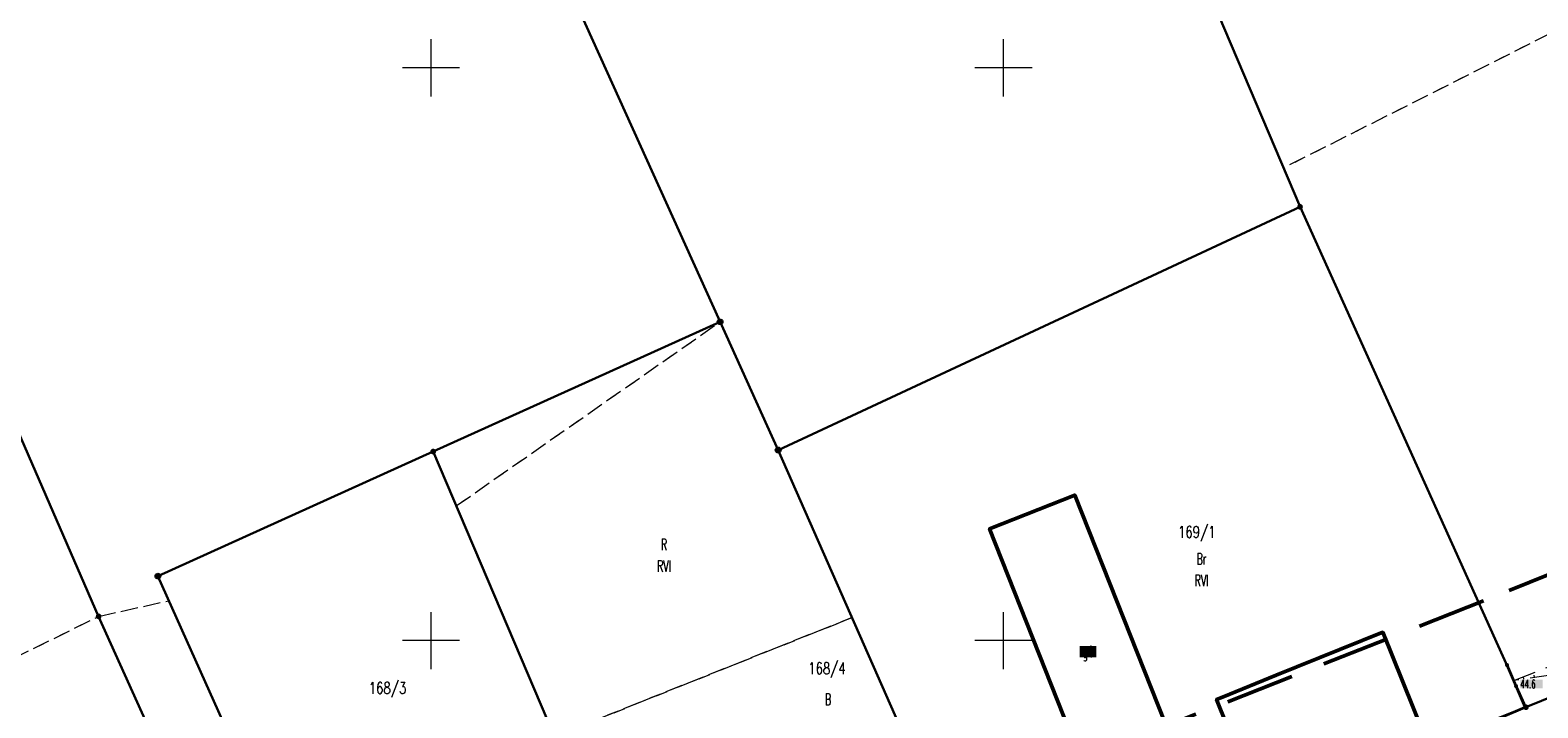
# Model space of a CAD drawing. Header units: millimetres. Extents: x 5507581 to 5508583, y 5765457 to 5766184.
# Tile 53 of 59: x 5508265 to 5508397, y 5765894 to 5765953. Entities that reach past the tile are written whole.
import ezdxf
from ezdxf.enums import TextEntityAlignment as Align

# ---------------------------------------------------------------- set-up
doc = ezdxf.new("R2010")
doc.units = ezdxf.units.MM
for name, pattern in [('PRZER1-1', [2, 1, -1]), ('PRZER2-1', [3, 2, -1]), ('PRZER3-1', [2, 1.5, -0.5]), ('Przerywana 42 __ __ __ __ __ __ __ __ __ __', [3, 2, -1])]:
    doc.linetypes.add(name, pattern=pattern)
doc.layers.get('0').update_dxf_attribs({"lineweight": 18})
for name, color, linetype, lineweight in [('EGDE', 122, 'Continuous', 18), ('EGDE_O', 7, 'Continuous', 18), ('EGPG', 7, 'Continuous', 18), ('OTBU', 7, 'Continuous', 50), ('OTBU_O', 7, 'Continuous', 50), ('OTOO', 7, 'Continuous', 35), ('OTRK', 7, 'Continuous', 18), ('OTRN', 7, 'Continuous', 13), ('OTRN_O', 7, 'Continuous', 13), ('Ramka sekcyjna', 7, 'Continuous', 18), ('ZAKRES', 24, 'Przerywana 42 __ __ __ __ __ __ __ __ __ __', 50)]:
    doc.layers.add(name, color=color, linetype=linetype, lineweight=lineweight)
for name, color, linetype, lineweight, true_color in [('EGKK', 7, 'Continuous', 18, 0x24bc24), ('EGKK_O', 7, 'Continuous', 18, 0x24bc24), ('EGUG', 7, 'Continuous', 18, 0x008000), ('EGUG_O', 7, 'Continuous', 18, 0x008000)]:
    doc.layers.add(name, color=color, linetype=linetype, lineweight=lineweight, true_color=true_color)
doc.styles.add('opisy', font='romans.shx', dxfattribs={"width": 0.6})

# ---------------------------------------------------------------- blocks, each defined once
blk = doc.blocks.new('D_GSPWPN1')
blk.add_hatch(color=0).paths.add_polyline_path([(-0.045, 0), (-0.043467, -0.011647), (-0.038971, -0.0225), (-0.03182, -0.03182), (-0.0225, -0.038971), (-0.011647, -0.043467), (0, -0.045), (0.011647, -0.043467), (0.0225, -0.038971), (0.03182, -0.03182), (0.038971, -0.0225), (0.043467, -0.011647), (0.045, 0), (0.043467, 0.011647), (0.038971, 0.0225), (0.03182, 0.03182), (0.0225, 0.038971), (0.011647, 0.043467), (0, 0.045), (-0.011647, 0.043467), (-0.0225, 0.038971), (-0.03182, 0.03182), (-0.038971, 0.0225), (-0.043467, 0.011647)])
blk = doc.blocks.new('D_KOLO')
blk.add_hatch(color=0).paths.add_polyline_path([(-0.175, 0), (-0.169037, -0.045293), (-0.151554, -0.0875), (-0.123744, -0.123744), (-0.0875, -0.151554), (-0.045293, -0.169037), (0, -0.175), (0.045293, -0.169037), (0.0875, -0.151554), (0.123744, -0.123744), (0.151554, -0.0875), (0.169037, -0.045293), (0.175, 0), (0.169037, 0.045293), (0.151554, 0.0875), (0.123744, 0.123744), (0.0875, 0.151554), (0.045293, 0.169037), (0, 0.175), (-0.045293, 0.169037), (-0.0875, 0.151554), (-0.123744, 0.123744), (-0.151554, 0.0875), (-0.169037, 0.045293)])
blk = doc.blocks.new('D_GSLKOG1')
blk.add_hatch(color=0).paths.add_polyline_path([(-0.175, 0), (-0.169037, -0.045293), (-0.151554, -0.0875), (-0.123744, -0.123744), (-0.0875, -0.151554), (-0.045293, -0.169037), (0, -0.175), (0.045293, -0.169037), (0.0875, -0.151554), (0.123744, -0.123744), (0.151554, -0.0875), (0.169037, -0.045293), (0.175, 0), (0.169037, 0.045293), (0.151554, 0.0875), (0.123744, 0.123744), (0.0875, 0.151554), (0.045293, 0.169037), (0, 0.175), (-0.045293, 0.169037), (-0.0875, 0.151554), (-0.123744, 0.123744), (-0.151554, 0.0875), (-0.169037, 0.045293)])
blk = doc.blocks.new('D_GEPPGD1_1')
at = {"true_color": 0xffffff}
blk.add_hatch(color=7, dxfattribs=at).paths.add_polyline_path([(0, -0.25), (0.077254, -0.237764), (0.146946, -0.202254), (0.202254, -0.146946), (0.237764, -0.077254), (0.25, 0), (0.237764, 0.077254), (0.202254, 0.146946), (0.146946, 0.202254), (0.077254, 0.237764), (0, 0.25), (-0.077254, 0.237764), (-0.146946, 0.202254), (-0.202254, 0.146946), (-0.237764, 0.077254), (-0.25, 0), (-0.237764, -0.077254), (-0.202254, -0.146946), (-0.146946, -0.202254), (-0.077254, -0.237764)])
at = {"color": 0}
blk.add_lwpolyline([(0, 0.25), (0.077254, 0.237764), (0.146946, 0.202254), (0.202254, 0.146946), (0.237764, 0.077254), (0.25, 0), (0.237764, -0.077254), (0.202254, -0.146946), (0.146946, -0.202254), (0.077254, -0.237764), (0, -0.25), (-0.077254, -0.237764), (-0.146946, -0.202254), (-0.202254, -0.146946), (-0.237764, -0.077254), (-0.25, 0), (-0.237764, 0.077254), (-0.202254, 0.146946), (-0.146946, 0.202254), (-0.077254, 0.237764)], close=True, dxfattribs=at)
blk = doc.blocks.new('D_GEPPGD1_2')
at = {"true_color": 0xffffff}
blk.add_hatch(color=7, dxfattribs=at).paths.add_polyline_path([(0, -0.25), (0.077254, -0.237764), (0.146946, -0.202254), (0.202254, -0.146946), (0.237764, -0.077254), (0.25, 0), (0.237764, 0.077254), (0.202254, 0.146946), (0.146946, 0.202254), (0.077254, 0.237764), (0, 0.25), (-0.077254, 0.237764), (-0.146946, 0.202254), (-0.202254, 0.146946), (-0.237764, 0.077254), (-0.25, 0), (-0.237764, -0.077254), (-0.202254, -0.146946), (-0.146946, -0.202254), (-0.077254, -0.237764)])
blk.add_hatch(color=0).paths.add_polyline_path([(0, -0.045), (0.013906, -0.042798), (0.02645, -0.036406), (0.036406, -0.02645), (0.042798, -0.013906), (0.045, 0), (0.042798, 0.013906), (0.036406, 0.02645), (0.02645, 0.036406), (0.013906, 0.042798), (0, 0.045), (-0.013906, 0.042798), (-0.02645, 0.036406), (-0.036406, 0.02645), (-0.042798, 0.013906), (-0.045, 0), (-0.042798, -0.013906), (-0.036406, -0.02645), (-0.02645, -0.036406), (-0.013906, -0.042798)])

msp = doc.modelspace()

# ---------------------------------------------------------------- hatches: boundary and pattern name
at = {"layer": 'OTBU_O', "true_color": 0xffffff}
msp.add_hatch(color=7, dxfattribs=at).paths.add_polyline_path([(5508356.64, 5765898.54), (5508356.64, 5765899.54), (5508358.12, 5765899.54), (5508358.12, 5765898.54)], flags=0)
at = {"layer": 'OTRN_O', "true_color": 0xffffff}
msp.add_hatch(color=7, dxfattribs=at).paths.add_polyline_path([(5508395.13, 5765895.84), (5508395.13, 5765896.59), (5508397.09, 5765896.59), (5508397.09, 5765895.84)], flags=0)

# ---------------------------------------------------------------- linework, layer by layer
at = {"layer": 'EGDE', "linetype": 'Continuous', "lineweight": 30}
for points in [[(5508222.57, 5766013.4), (5508270.97, 5765902.12), (5508292.72, 5765853.94), (5508298.32, 5765856.12), (5508276.15, 5765905.64), (5508300.19, 5765916.51), (5508325.25, 5765927.84), (5508307.1, 5765967.99), (5508254.34, 5766098.03), (5508251.09, 5766091.49)], [(5508254.33, 5765838.07), (5508292.72, 5765853.94), (5508270.97, 5765902.12), (5508222.57, 5766013.4), (5508214.11, 5765994.28), (5508209.2, 5765991.65), (5508187.99, 5765986.58), (5508234.78, 5765884.3), (5508242.81, 5765867.83)], [(5508395.63, 5765894.19), (5508428.53, 5765907.5), (5508385.4, 5766006.23), (5508352.84, 5765992.1), (5508375.9, 5765937.87)], [(5508330.32, 5765916.64), (5508375.9, 5765937.87), (5508395.63, 5765894.19), (5508348.42, 5765875.58)], [(5508300.19, 5765916.51), (5508325.25, 5765927.84), (5508330.32, 5765916.64), (5508348.42, 5765875.58), (5508321.99, 5765865.31)], [(5508300.19, 5765916.51), (5508276.15, 5765905.64), (5508298.32, 5765856.12), (5508321.99, 5765865.31)]]:
    msp.add_lwpolyline(points, close=True, dxfattribs=at)
msp.add_lwpolyline([(5508254.33, 5765838.07), (5508292.72, 5765853.94), (5508298.32, 5765856.12), (5508321.99, 5765865.31), (5508348.42, 5765875.58), (5508395.63, 5765894.19), (5508428.53, 5765907.5), (5508447.45, 5765915.32), (5508454.68, 5765918.2), (5508456.08, 5765918.74), (5508462.11, 5765909.43), (5508460.31, 5765908.55), (5508450.9, 5765903.92), (5508430.39, 5765895.38), (5508423.34, 5765892.46), (5508399.5, 5765882.41), (5508398.59, 5765883.64), (5508368.18, 5765870.92), (5508363.55, 5765869.09), (5508349.43, 5765863.58), (5508330.51, 5765856.22), (5508305.13, 5765848.6), (5508265.67, 5765832.11), (5508222.4, 5765814.26)], dxfattribs=at)
at = {"layer": 'EGKK', "color": 82, "linetype": 'PRZER3-1', "lineweight": 18, "true_color": 0x24bc24}
for points in [[(5508374.46, 5765941.26), (5508375.9, 5765937.87), (5508395.63, 5765894.19), (5508428.53, 5765907.5), (5508406.69, 5765957.51)], [(5508330.32, 5765916.64), (5508375.9, 5765937.87), (5508395.63, 5765894.19), (5508348.42, 5765875.58), (5508336.77, 5765902.01)], [(5508302.21, 5765911.77), (5508325.25, 5765927.84), (5508330.32, 5765916.64), (5508336.77, 5765902.01), (5508312.27, 5765892.23), (5508323.48, 5765865.89), (5508321.99, 5765865.31)], [(5508270.97, 5765902.12), (5508277.11, 5765903.49), (5508298.32, 5765856.12), (5508292.72, 5765853.94)], [(5508234.78, 5765884.3), (5508270.97, 5765902.12), (5508292.72, 5765853.94), (5508254.33, 5765838.07), (5508242.81, 5765867.83)]]:
    msp.add_lwpolyline(points, close=True, dxfattribs=at)
at = {"layer": 'EGUG', "color": 96, "linetype": 'PRZER1-1', "lineweight": 18, "true_color": 0x008000}
for points in [[(5508374.46, 5765941.26), (5508375.9, 5765937.87), (5508395.63, 5765894.19), (5508428.53, 5765907.5), (5508406.69, 5765957.51)], [(5508330.32, 5765916.64), (5508375.9, 5765937.87), (5508395.63, 5765894.19), (5508348.42, 5765875.58), (5508336.77, 5765902.01)], [(5508302.21, 5765911.77), (5508325.25, 5765927.84), (5508330.32, 5765916.64), (5508336.77, 5765902.01), (5508312.27, 5765892.23), (5508323.48, 5765865.89), (5508321.99, 5765865.31)], [(5508277.11, 5765903.49), (5508276.15, 5765905.64), (5508300.19, 5765916.51), (5508302.21, 5765911.77), (5508321.99, 5765865.31), (5508298.32, 5765856.12)], [(5508270.97, 5765902.12), (5508277.11, 5765903.49), (5508298.32, 5765856.12), (5508292.72, 5765853.94)], [(5508234.78, 5765884.3), (5508270.97, 5765902.12), (5508292.72, 5765853.94), (5508254.33, 5765838.07), (5508242.81, 5765867.83)], [(5508336.77, 5765902.01), (5508348.42, 5765875.58), (5508323.48, 5765865.89), (5508312.27, 5765892.23)]]:
    msp.add_lwpolyline(points, close=True, dxfattribs=at)
msp.add_lwpolyline([(5508254.33, 5765838.07), (5508292.72, 5765853.94), (5508298.32, 5765856.12), (5508321.99, 5765865.31), (5508323.48, 5765865.89), (5508348.42, 5765875.58), (5508395.63, 5765894.19), (5508428.53, 5765907.5)], dxfattribs=at)
at = {"layer": 'OTBU', "color": 7, "linetype": 'Continuous', "lineweight": 50}
for points in [[(5508365.96, 5765888.18), (5508358.49, 5765885.21), (5508348.79, 5765909.77), (5508356.23, 5765912.71)], [(5508378.51, 5765888.79), (5508380.5, 5765889.59), (5508386.64, 5765892.08), (5508383.13, 5765900.74), (5508373.82, 5765896.98), (5508369.14, 5765895.08), (5508368.61, 5765894.87), (5508372.11, 5765886.2)]]:
    msp.add_lwpolyline(points, close=True, dxfattribs=at)
at = {"layer": 'OTOO', "color": 7, "linetype": 'Continuous', "lineweight": 35}
msp.add_lwpolyline([(5508391.6, 5765892.52), (5508395.56, 5765894.19), (5508393.98, 5765897.87)], dxfattribs=at)
at = {"layer": 'OTRK', "color": 7, "linetype": 'PRZER2-1', "lineweight": 18}
msp.add_lwpolyline([(5508394.58, 5765896.52), (5508406.28, 5765901.14), (5508405.35, 5765907.09), (5508417.82, 5765909.38), (5508420.4, 5765905.97), (5508420.06, 5765902.84), (5508416.8, 5765906.76), (5508407.84, 5765905.8), (5508409.84, 5765898.81)], close=True, dxfattribs=at)
at = {"layer": 'OTRK', "color": 7, "linetype": 'Continuous', "lineweight": 18}
for points in [[(5508395.39, 5765896.84), (5508395.42, 5765896.65)], [(5508396.39, 5765896.79), (5508396.35, 5765897)]]:
    msp.add_lwpolyline(points, dxfattribs=at)
at = {"layer": 'Ramka sekcyjna', "color": 7, "linetype": 'Continuous', "lineweight": 18, "flags": 128}
for points in [[(5508300, 5765947.5), (5508300, 5765952.5)], [(5508350, 5765947.5), (5508350, 5765952.5)], [(5508302.5, 5765950), (5508297.5, 5765950)], [(5508352.5, 5765950), (5508347.5, 5765950)], [(5508300, 5765897.5), (5508300, 5765902.5)], [(5508350, 5765897.5), (5508350, 5765902.5)], [(5508302.5, 5765900), (5508297.5, 5765900)], [(5508352.5, 5765900), (5508347.5, 5765900)]]:
    msp.add_lwpolyline(points, dxfattribs=at)
at = {"layer": 'ZAKRES', "color": 7, "ltscale": 3}
msp.add_lwpolyline([(5508226.24, 5765805.03), (5508269.51, 5765822.87), (5508308.5, 5765839.17), (5508333.76, 5765846.76), (5508353.06, 5765854.27), (5508367.2, 5765859.78), (5508371.95, 5765861.66), (5508395.18, 5765871.38), (5508396.11, 5765870.12), (5508427.19, 5765883.23), (5508434.23, 5765886.15), (5508455.03, 5765894.81), (5508488.31, 5765909.6), (5508474.88, 5765937.04), (5508443.69, 5765924.58), (5508424.75, 5765916.75), (5508391.92, 5765903.47), (5508344.78, 5765884.89), (5508289, 5765863.22), (5508250.49, 5765847.3)], dxfattribs=at)

# ---------------------------------------------------------------- block references
at = {"layer": 'EGPG', "color": 7, "linetype": 'Continuous', "lineweight": 18}
for name, p in [('D_GEPPGD1_2', (5508375.9, 5765937.87)), ('D_GEPPGD1_1', (5508325.25, 5765927.84)), ('D_GEPPGD1_2', (5508300.19, 5765916.51)), ('D_GEPPGD1_1', (5508330.32, 5765916.64)), ('D_GEPPGD1_1', (5508276.15, 5765905.64)), ('D_GEPPGD1_2', (5508270.97, 5765902.12)), ('D_GEPPGD1_2', (5508395.63, 5765894.19))]:
    msp.add_blockref(name, p, dxfattribs=at)
at = {"layer": 'OTOO', "color": 7, "linetype": 'Continuous', "lineweight": 25, "rotation": 113.2361615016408}
for name, p in [('D_GSLKOG1', (5508393.98, 5765897.87)), ('D_KOLO', (5508394.77, 5765896.03)), ('D_KOLO', (5508394.77, 5765896.03))]:
    msp.add_blockref(name, p, dxfattribs=at)
at = {"layer": 'OTRN', "color": 7, "linetype": 'Continuous', "lineweight": 13}
msp.add_blockref('D_GSPWPN1', (5508394.58, 5765896.52), dxfattribs=at)

# ---------------------------------------------------------------- texts
at = {"layer": 'EGDE_O', "color": 122, "linetype": 'Continuous', "lineweight": 20, "ltscale": 0.2, "style": 'opisy', "width": 0.75}
for s, p in [('169/1', (5508366.88, 5765908.99)), ('168/4', (5508334.58, 5765897.08)), ('168/3', (5508296.2, 5765895.37))]:
    msp.add_text(s, height=1, dxfattribs=at).set_placement(p, align=Align.CENTER)
at = {"layer": 'EGKK_O', "color": 82, "linetype": 'Continuous', "lineweight": 20, "ltscale": 0.2, "true_color": 0x24bc24, "style": 'opisy', "width": 0.6}
for p in [(5508320.35, 5765906.01), (5508367.3, 5765904.76)]:
    msp.add_text('RVI', height=1, dxfattribs=at).set_placement(p, align=Align.CENTER)
at = {"layer": 'EGUG_O', "color": 96, "linetype": 'Continuous', "lineweight": 20, "ltscale": 0.2, "true_color": 0x008000, "style": 'opisy', "width": 0.6}
for s, p in [('R', (5508320.35, 5765907.89)), ('Br', (5508367.3, 5765906.64)), ('B', (5508334.68, 5765894.38))]:
    msp.add_text(s, height=1, dxfattribs=at).set_placement(p, align=Align.CENTER)
at = {"layer": 'OTBU_O', "color": 7, "linetype": 'Continuous', "lineweight": 20, "ltscale": 0.2, "style": 'opisy', "width": 0.6}
msp.add_text('g1', height=1, dxfattribs=at).set_placement((5508357.38, 5765898.54), align=Align.CENTER)
at = {"layer": 'OTRN_O', "color": 7, "linetype": 'Continuous', "lineweight": 15, "ltscale": 0.15, "style": 'opisy', "width": 0.6}
msp.add_text('44.6', height=0.75, dxfattribs=at).set_placement((5508395.13, 5765895.84, 10.8))

doc.saveas('drawing.dxf')
